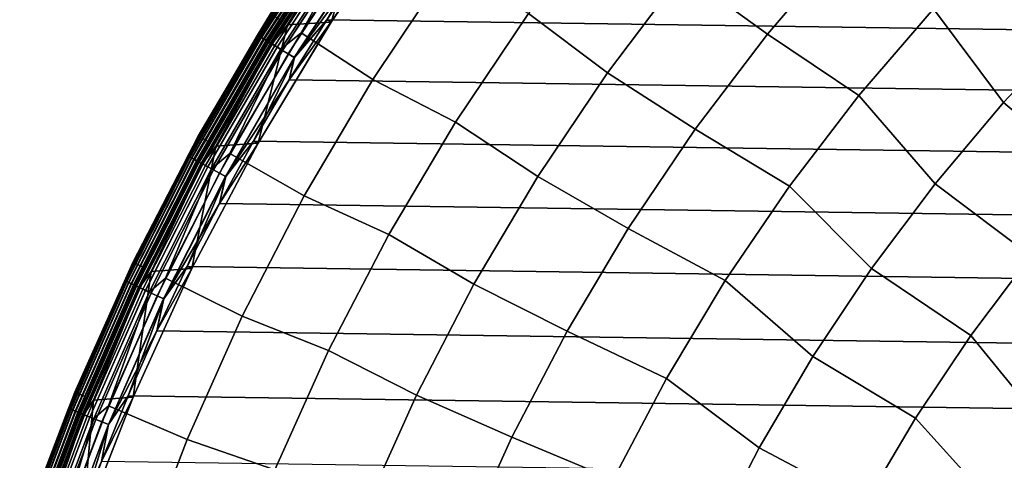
# Model space of a CAD drawing. Header units: metres. Extents: x -25 to 132, y -25 to 25.
# Tile 21 of 256: x -23.64 to -13.93, y 8.89 to 13.24. Entities that reach past the tile are written whole.
import ezdxf

# ---------------------------------------------------------------- set-up
doc = ezdxf.new("R2010")
doc.units = ezdxf.units.M
doc.layers.add('solid_12_061_071_XXX', color=7, linetype='CONTINUOUS')

msp = doc.modelspace()

# ---------------------------------------------------------------- linework, layer by layer
at = {"layer": 'solid_12_061_071_XXX'}
for points in [[(-17.100643, 13.702738, 117.049759), (-16.266039, 13.099648, 118.134232), (-15.500362, 13.997271, 118.134232), (-16.302574, 14.643193, 117.049759)], [(-20.407146, 14.150002, 100.003029), (-20.226036, 14.347841, 100), (-20.569006, 13.218647, 100), (-20.998783, 13.19106, 100)], [(-20.568878, 13.218843, 99.5), (-19.780718, 14.371491, 99.5), (-20.22674, 13.824941, 99.5), (-20.613369, 13.24156, 99.5)], [(-20.569006, 13.218647, 100), (-19.780659, 14.371572, 100), (-19.780718, 14.371491, 99.5), (-20.568878, 13.218843, 99.5)], [(-19.780659, 14.371572, 100), (-20.569006, 13.218647, 100), (-20.226036, 14.347841, 100)], [(-17.842995, 14.330889, 115.914597), (-18.622311, 13.302495, 115.914597), (-17.844534, 12.718869, 117.049759), (-17.100643, 13.702738, 117.049759)], [(-20.540724, 14.242621, 100.166801), (-21.294128, 13.089452, 100.166801), (-21.166624, 13.29985, 100.201744)], [(-20.533461, 14.237585, 100.132843), (-21.286598, 13.084824, 100.132843), (-21.294128, 13.089452, 100.166801), (-20.540724, 14.242621, 100.166801)], [(-20.540339, 14.242353, 99.070518), (-21.168121, 13.300776, 99), (-21.293728, 13.089206, 99.070518)], [(-20.540339, 14.242353, 99.070518), (-21.293728, 13.089206, 99.070518), (-21.280869, 13.081301, 99.14032), (-20.527933, 14.233752, 99.14032)], [(-21.29365, 13.089158, 0.428843), (-21.168121, 13.300776, 0.5), (-20.540262, 14.242302, 0.428843)], [(-21.29365, 13.089158, 0.428843), (-20.540262, 14.242302, 0.428843), (-20.527784, 14.233649, 0.359065), (-21.280714, 13.081206, 0.359065)], [(-20.521433, 14.229244, 100.100952), (-21.274128, 13.077158, 100.100952), (-21.286598, 13.084824, 100.132843), (-20.533461, 14.237585, 100.132843)], [(-20.527933, 14.233752, 99.14032), (-21.280869, 13.081301, 99.14032), (-21.259668, 13.06827, 99.207253), (-20.507484, 14.219573, 99.207253)], [(-21.280714, 13.081206, 0.359065), (-20.527784, 14.233649, 0.359065), (-20.507265, 14.219421, 0.292163), (-21.259441, 13.06813, 0.292163)], [(-20.505009, 14.217856, 100.072105), (-21.257101, 13.066691, 100.072105), (-21.274128, 13.077158, 100.100952), (-20.521433, 14.229244, 100.100952)], [(-20.507484, 14.219573, 99.207253), (-21.259668, 13.06827, 99.207253), (-21.230562, 13.050379, 99.269958), (-20.479408, 14.200106, 99.269958)], [(-21.259441, 13.06813, 0.292163), (-20.507265, 14.219421, 0.292163), (-20.479122, 14.199908, 0.229499), (-21.230267, 13.050197, 0.229499)], [(-20.484694, 14.203771, 100.047203), (-21.236042, 13.053747, 100.047203), (-21.257101, 13.066691, 100.072105), (-20.505009, 14.217856, 100.072105)], [(-20.461117, 14.187422, 100.027), (-21.211599, 13.038722, 100.027), (-21.236042, 13.053747, 100.047203), (-20.484694, 14.203771, 100.047203)], [(-20.479408, 14.200106, 99.269958), (-21.230562, 13.050379, 99.269958), (-21.194143, 13.027991, 99.327164), (-20.444277, 14.175747, 99.327164)], [(-21.230267, 13.050197, 0.229499), (-20.479122, 14.199908, 0.229499), (-20.443932, 14.175507, 0.172354), (-21.193785, 13.027771, 0.172354)], [(-20.434999, 14.169313, 100.012123), (-21.184525, 13.022079, 100.012123), (-21.211599, 13.038722, 100.027), (-20.461117, 14.187422, 100.027)], [(-20.097189, 14.259707, 113.5177), (-20.865126, 13.110408, 113.5177), (-20.157604, 12.651418, 114.731659), (-19.417229, 13.760762, 114.731659)], [(-20.321157, 14.090377, 113.368919), (-20.865126, 13.110408, 113.5177), (-20.097189, 14.259707, 113.5177)], [(-20.444277, 14.175747, 99.327164), (-21.194143, 13.027991, 99.327164), (-21.151154, 13.001566, 99.377686), (-20.402809, 14.146993, 99.377686)], [(-20.44405, 14.175589, 112.877182), (-21.074224, 13.241794, 112.706161), (-21.193907, 13.027846, 112.877182)], [(-20.44405, 14.175589, 112.877182), (-21.193907, 13.027846, 112.877182), (-21.167597, 13.011674, 113.046471), (-20.418671, 14.157991, 113.046471)], [(-21.193785, 13.027771, 0.172354), (-20.443932, 14.175507, 0.172354), (-20.402411, 14.146716, 0.121892), (-21.15074, 13.001311, 0.121892)], [(-20.407146, 14.150002, 100.003029), (-21.155651, 13.004331, 100.003029), (-21.184525, 13.022079, 100.012123), (-20.434999, 14.169313, 100.012123)], [(-20.418671, 14.157991, 113.046471), (-21.167597, 13.011674, 113.046471), (-21.124945, 12.985455, 113.211105), (-20.377525, 14.129462, 113.211105)], [(-20.407146, 14.150002, 100.003029), (-20.998783, 13.19106, 100), (-21.155651, 13.004331, 100.003029)], [(-20.402809, 14.146993, 99.377686), (-21.151154, 13.001566, 99.377686), (-21.10247, 12.971641, 99.420509), (-20.355848, 14.11443, 99.420509)], [(-21.15074, 13.001311, 0.121892), (-20.402411, 14.146716, 0.121892), (-20.355404, 14.114122, 0.079142), (-21.102009, 12.971357, 0.079142)], [(-20.377525, 14.129462, 113.211105), (-21.124945, 12.985455, 113.211105), (-21.066507, 12.949533, 113.368919), (-20.321157, 14.090377, 113.368919)], [(-20.355848, 14.11443, 99.420509), (-21.10247, 12.971641, 99.420509), (-21.049086, 12.938826, 99.454758), (-20.304352, 14.078725, 99.454758)], [(-21.102009, 12.971357, 0.079142), (-20.355404, 14.114122, 0.079142), (-20.303873, 14.078392, 0.044977), (-21.048588, 12.938519, 0.044977)], [(-20.321157, 14.090377, 113.368919), (-21.066507, 12.949533, 113.368919), (-20.865126, 13.110408, 113.5177)], [(-13.937336, 12.422969, 120.140106), (-13.220152, 13.18359, 120.140106), (-13.845985, 14.158051, 119.16523), (-14.62868, 13.347789, 119.16523)], [(-20.304352, 14.078725, 99.454758), (-21.049086, 12.938826, 99.454758), (-20.99209, 12.90379, 99.479729), (-20.249374, 14.040604, 99.479729)], [(-21.048588, 12.938519, 0.044977), (-20.303873, 14.078392, 0.044977), (-20.248867, 14.040252, 0.020093), (-20.991566, 12.903467, 0.020093)], [(-20.249374, 14.040604, 99.479729), (-20.99209, 12.90379, 99.479729), (-20.932646, 12.867249, 99.494911), (-20.192032, 14.000843, 99.494911)], [(-20.991566, 12.903467, 0.020093), (-20.248867, 14.040252, 0.020093), (-20.191509, 14.000481, 0.004998), (-20.932104, 12.866917, 0.004998)], [(-20.192032, 14.000843, 99.494911), (-20.932646, 12.867249, 99.494911), (-20.22674, 13.824941, 99.5)], [(-20.932104, 12.866917, 0.004998), (-20.191509, 14.000481, 0.004998), (-20.613369, 13.241561)], [(-20.191509, 14.000481, 0.004998), (-20.22674, 13.824942), (-20.613369, 13.241561)], [(-16.266039, 13.099648, 118.134232), (-15.364033, 12.494328, 119.16523), (-14.62868, 13.347789, 119.16523), (-15.500362, 13.997271, 118.134232)], [(-20.932646, 12.867249, 99.494911), (-20.613369, 13.24156, 99.5), (-20.22674, 13.824941, 99.5)], [(-20.22674, 13.824942), (20.613298, 13.241671), (20.983061, 12.647573), (-20.613369, 13.241561)], [(-18.622311, 13.302495, 115.914597), (-19.417229, 13.760762, 114.731659), (-20.157604, 12.651418, 114.731659), (-19.34243, 12.231813, 115.914597)], [(-17.844534, 12.718869, 117.049759), (-16.979807, 12.160222, 118.134232), (-16.266039, 13.099648, 118.134232), (-17.100643, 13.702738, 117.049759)], [(-14.610822, 11.623398, 120.140106), (-13.937336, 12.422969, 120.140106), (-14.62868, 13.347789, 119.16523), (-15.364033, 12.494328, 119.16523)], [(-21.880602, 12.092944, 99), (-21.168121, 13.300776, 99), (-21.168121, 13.300776, 0.5), (-21.880602, 12.092944, 0.5)], [(-21.29365, 13.089158, 0.428843), (-21.880602, 12.092944, 0.5), (-21.168121, 13.300776, 0.5)], [(-21.293728, 13.089206, 99.070518), (-21.168121, 13.300776, 99), (-21.880602, 12.092944, 99)], [(-21.166624, 13.29985, 100.201744), (-21.879053, 12.092104, 100.201744), (-21.783546, 12.039317, 112.706161), (-21.074224, 13.241794, 112.706161)], [(-21.294128, 13.089452, 100.166801), (-21.879053, 12.092104, 100.201744), (-21.166624, 13.29985, 100.201744)], [(-21.193907, 13.027846, 112.877182), (-21.074224, 13.241794, 112.706161), (-21.783546, 12.039317, 112.706161)], [(-21.289982, 12.023028, 99.5), (-20.568878, 13.218843, 99.5), (-20.98313, 12.647459, 99.5), (-21.335835, 12.04293, 99.5)], [(-21.289879, 12.023207, 100), (-20.569006, 13.218647, 100), (-20.568878, 13.218843, 99.5), (-21.289982, 12.023028, 99.5)], [(-20.569006, 13.218647, 100), (-21.289879, 12.023207, 100), (-20.998783, 13.19106, 100)], [(-20.932646, 12.867249, 99.494911), (-20.98313, 12.647459, 99.5), (-20.568878, 13.218843, 99.5), (-20.613369, 13.24156, 99.5)], [(-20.613369, 13.241561), (20.983061, 12.647573), (21.33577, 12.043044), (-20.983128, 12.64746)], [(-20.932104, 12.866917, 0.004998), (-20.613369, 13.241561), (-20.983128, 12.64746)], [(-18.622311, 13.302495, 115.914597), (-19.34243, 12.231813, 115.914597), (-18.531891, 11.694704, 117.049759), (-17.844534, 12.718869, 117.049759)], [(-21.155651, 13.004331, 100.003029), (-20.998783, 13.19106, 100), (-21.289879, 12.023207, 100), (-21.705475, 11.992719, 100)], [(-13.937336, 12.422969, 120.140106), (-13.034912, 11.660883, 121.056366), (-12.360081, 12.373905, 121.056366), (-13.220152, 13.18359, 120.140106)], [(-21.294128, 13.089452, 100.166801), (-21.982862, 11.89653, 100.166801), (-21.879053, 12.092104, 100.201744)], [(-21.286598, 13.084824, 100.132843), (-21.975088, 11.892323, 100.132843), (-21.982862, 11.89653, 100.166801), (-21.294128, 13.089452, 100.166801)], [(-21.293728, 13.089206, 99.070518), (-21.880602, 12.092944, 99), (-21.982449, 11.896306, 99.070518)], [(-21.293728, 13.089206, 99.070518), (-21.982449, 11.896306, 99.070518), (-21.969173, 11.889122, 99.14032), (-21.280869, 13.081301, 99.14032)], [(-21.982368, 11.896262, 0.428843), (-21.880602, 12.092944, 0.5), (-21.29365, 13.089158, 0.428843)], [(-21.982368, 11.896262, 0.428843), (-21.29365, 13.089158, 0.428843), (-21.280714, 13.081206, 0.359065), (-21.969013, 11.889035, 0.359065)], [(-21.274128, 13.077158, 100.100952), (-21.962215, 11.885357, 100.100952), (-21.975088, 11.892323, 100.132843), (-21.286598, 13.084824, 100.132843)], [(-21.280869, 13.081301, 99.14032), (-21.969173, 11.889122, 99.14032), (-21.947289, 11.877278, 99.207253), (-21.259668, 13.06827, 99.207253)], [(-21.969013, 11.889035, 0.359065), (-21.280714, 13.081206, 0.359065), (-21.259441, 13.06813, 0.292163), (-21.947054, 11.877151, 0.292163)], [(-21.257101, 13.066691, 100.072105), (-21.944637, 11.875844, 100.072105), (-21.962215, 11.885357, 100.100952), (-21.274128, 13.077158, 100.100952)], [(-21.259668, 13.06827, 99.207253), (-21.947289, 11.877278, 99.207253), (-21.91724, 11.861017, 99.269958), (-21.230562, 13.050379, 99.269958)], [(-21.947054, 11.877151, 0.292163), (-21.259441, 13.06813, 0.292163), (-21.230267, 13.050197, 0.229499), (-21.916935, 11.860852, 0.229499)], [(-21.236042, 13.053747, 100.047203), (-21.922897, 11.864079, 100.047203), (-21.944637, 11.875844, 100.072105), (-21.257101, 13.066691, 100.072105)], [(-21.211599, 13.038722, 100.027), (-21.897663, 11.850423, 100.027), (-21.922897, 11.864079, 100.047203), (-21.236042, 13.053747, 100.047203)], [(-21.230562, 13.050379, 99.269958), (-21.91724, 11.861017, 99.269958), (-21.879642, 11.840671, 99.327164), (-21.194143, 13.027991, 99.327164)], [(-21.916935, 11.860852, 0.229499), (-21.230267, 13.050197, 0.229499), (-21.193785, 13.027771, 0.172354), (-21.879272, 11.84047, 0.172354)], [(-21.184525, 13.022079, 100.012123), (-21.869713, 11.835297, 100.012123), (-21.897663, 11.850423, 100.027), (-21.211599, 13.038722, 100.027)], [(-21.194143, 13.027991, 99.327164), (-21.879642, 11.840671, 99.327164), (-21.835262, 11.816653, 99.377686), (-21.151154, 13.001566, 99.377686)], [(-21.193907, 13.027846, 112.877182), (-21.783546, 12.039317, 112.706161), (-21.879398, 11.840538, 112.877182)], [(-21.193907, 13.027846, 112.877182), (-21.879398, 11.840538, 112.877182), (-21.852238, 11.82584, 113.046471), (-21.167597, 13.011674, 113.046471)], [(-21.879272, 11.84047, 0.172354), (-21.193785, 13.027771, 0.172354), (-21.15074, 13.001311, 0.121892), (-21.834835, 11.816422, 0.121892)], [(-21.155651, 13.004331, 100.003029), (-21.839907, 11.819166, 100.003029), (-21.869713, 11.835297, 100.012123), (-21.184525, 13.022079, 100.012123)], [(-20.865126, 13.110408, 113.5177), (-21.56741, 11.919862, 113.5177), (-20.834671, 11.502339, 114.731659), (-20.157604, 12.651418, 114.731659)], [(-21.066507, 12.949533, 113.368919), (-21.56741, 11.919862, 113.5177), (-20.865126, 13.110408, 113.5177)], [(-16.979807, 12.160222, 118.134232), (-16.049664, 11.600433, 119.16523), (-15.364033, 12.494328, 119.16523), (-16.266039, 13.099648, 118.134232)], [(-21.167597, 13.011674, 113.046471), (-21.852238, 11.82584, 113.046471), (-21.808205, 11.802011, 113.211105), (-21.124945, 12.985455, 113.211105)], [(-21.155651, 13.004331, 100.003029), (-21.705475, 11.992719, 100), (-21.839907, 11.819166, 100.003029)], [(-21.151154, 13.001566, 99.377686), (-21.835262, 11.816653, 99.377686), (-21.785006, 11.789455, 99.420509), (-21.10247, 12.971641, 99.420509)], [(-21.834835, 11.816422, 0.121892), (-21.15074, 13.001311, 0.121892), (-21.102009, 12.971357, 0.079142), (-21.784529, 11.789198, 0.079142)], [(-21.124945, 12.985455, 113.211105), (-21.808205, 11.802011, 113.211105), (-21.747879, 11.769363, 113.368919), (-21.066507, 12.949533, 113.368919)], [(-21.10247, 12.971641, 99.420509), (-21.785006, 11.789455, 99.420509), (-21.729895, 11.759631, 99.454758), (-21.049086, 12.938826, 99.454758)], [(-21.784529, 11.789198, 0.079142), (-21.102009, 12.971357, 0.079142), (-21.048588, 12.938519, 0.044977), (-21.72938, 11.759353, 0.044977)], [(-21.066507, 12.949533, 113.368919), (-21.747879, 11.769363, 113.368919), (-21.56741, 11.919862, 113.5177)], [(-21.049086, 12.938826, 99.454758), (-21.729895, 11.759631, 99.454758), (-21.671055, 11.727789, 99.479729), (-20.99209, 12.90379, 99.479729)], [(-21.72938, 11.759353, 0.044977), (-21.048588, 12.938519, 0.044977), (-20.991566, 12.903467, 0.020093), (-21.670513, 11.727495, 0.020093)], [(-20.99209, 12.90379, 99.479729), (-21.671055, 11.727789, 99.479729), (-21.609688, 11.694578, 99.494911), (-20.932646, 12.867249, 99.494911)], [(-21.670513, 11.727495, 0.020093), (-20.991566, 12.903467, 0.020093), (-20.932104, 12.866917, 0.004998), (-21.609129, 11.694276, 0.004998)], [(-20.932646, 12.867249, 99.494911), (-21.609688, 11.694578, 99.494911), (-20.98313, 12.647459, 99.5)], [(-21.609129, 11.694276, 0.004998), (-20.932104, 12.866917, 0.004998), (-21.335835, 12.042931)], [(-20.932104, 12.866917, 0.004998), (-20.983128, 12.64746), (-21.335835, 12.042931)], [(-21.609688, 11.694578, 99.494911), (-21.335835, 12.04293, 99.5), (-20.98313, 12.647459, 99.5)], [(-20.983128, 12.64746), (21.33577, 12.043044), (21.671007, 11.428793), (-21.335835, 12.042931)], [(-19.34243, 12.231813, 115.914597), (-20.157604, 12.651418, 114.731659), (-20.834671, 11.502339, 114.731659), (-20.00106, 11.122249, 115.914597)], [(-18.531891, 11.694704, 117.049759), (-17.639387, 11.181988, 118.134232), (-16.979807, 12.160222, 118.134232), (-17.844534, 12.718869, 117.049759)], [(-15.238498, 10.787384, 120.140106), (-14.610822, 11.623398, 120.140106), (-15.364033, 12.494328, 119.16523), (-16.049664, 11.600433, 119.16523)], [(-14.610822, 11.623398, 120.140106), (-13.668673, 10.911119, 121.056366), (-13.034912, 11.660883, 121.056366), (-13.937336, 12.422969, 120.140106)], [(-19.34243, 12.231813, 115.914597), (-20.00106, 11.122249, 115.914597), (-19.160532, 10.633488, 117.049759), (-18.531891, 11.694704, 117.049759)], [(-17.639387, 11.181988, 118.134232), (-16.683353, 10.668997, 119.16523), (-16.049664, 11.600433, 119.16523), (-16.979807, 12.160222, 118.134232)], [(-22.524237, 10.84706, 99), (-21.880602, 12.092944, 99), (-21.880602, 12.092944, 0.5), (-22.524237, 10.84706, 0.5)], [(-21.982368, 11.896262, 0.428843), (-22.524237, 10.84706, 0.5), (-21.880602, 12.092944, 0.5)], [(-21.982449, 11.896306, 99.070518), (-21.880602, 12.092944, 99), (-22.524237, 10.84706, 99)], [(-21.879053, 12.092104, 100.201744), (-22.522644, 10.846312, 100.201744), (-22.424324, 10.798969, 112.706161), (-21.783546, 12.039317, 112.706161)], [(-21.982862, 11.89653, 100.166801), (-22.522644, 10.846312, 100.201744), (-21.879053, 12.092104, 100.201744)], [(-21.335835, 12.042931), (21.671007, 11.428793), (21.988571, 10.805216), (-21.671068, 11.428679)], [(-21.609129, 11.694276, 0.004998), (-21.335835, 12.042931), (-21.671068, 11.428679)], [(-21.609688, 11.694578, 99.494911), (-21.671068, 11.428678, 99.5), (-21.289982, 12.023028, 99.5), (-21.335835, 12.04293, 99.5)], [(-21.879398, 11.840538, 112.877182), (-21.783546, 12.039317, 112.706161), (-22.424324, 10.798969, 112.706161)], [(-21.839907, 11.819166, 100.003029), (-21.705475, 11.992719, 100), (-21.94174, 10.787789, 100), (-22.343845, 10.756655, 100)], [(-21.94166, 10.787958, 99.5), (-21.289982, 12.023028, 99.5), (-21.671068, 11.428678, 99.5), (-21.988628, 10.805099, 99.5)], [(-21.94174, 10.787789, 100), (-21.289879, 12.023207, 100), (-21.289982, 12.023028, 99.5), (-21.94166, 10.787958, 99.5)], [(-21.289879, 12.023207, 100), (-21.94174, 10.787789, 100), (-21.705475, 11.992719, 100)], [(-21.982862, 11.89653, 100.166801), (-22.604834, 10.667479, 100.166801), (-22.522644, 10.846312, 100.201744)], [(-21.975088, 11.892323, 100.132843), (-22.596842, 10.663707, 100.132843), (-22.604834, 10.667479, 100.166801), (-21.982862, 11.89653, 100.166801)], [(-21.982449, 11.896306, 99.070518), (-22.524237, 10.84706, 99), (-22.604408, 10.667277, 99.070518)], [(-21.982449, 11.896306, 99.070518), (-22.604408, 10.667277, 99.070518), (-22.590757, 10.660835, 99.14032), (-21.969173, 11.889122, 99.14032)], [(-22.604326, 10.667239, 0.428843), (-22.524237, 10.84706, 0.5), (-21.982368, 11.896262, 0.428843)], [(-22.604326, 10.667239, 0.428843), (-21.982368, 11.896262, 0.428843), (-21.969013, 11.889035, 0.359065), (-22.590595, 10.660759, 0.359065)], [(-21.962215, 11.885357, 100.100952), (-22.583603, 10.657459, 100.100952), (-22.596842, 10.663707, 100.132843), (-21.975088, 11.892323, 100.132843)], [(-21.969173, 11.889122, 99.14032), (-22.590757, 10.660835, 99.14032), (-22.568254, 10.650216, 99.207253), (-21.947289, 11.877278, 99.207253)], [(-22.590595, 10.660759, 0.359065), (-21.969013, 11.889035, 0.359065), (-21.947054, 11.877151, 0.292163), (-22.568012, 10.650102, 0.292163)], [(-21.944637, 11.875844, 100.072105), (-22.565529, 10.64893, 100.072105), (-22.583603, 10.657459, 100.100952), (-21.962215, 11.885357, 100.100952)], [(-21.947289, 11.877278, 99.207253), (-22.568254, 10.650216, 99.207253), (-22.537357, 10.635635, 99.269958), (-21.91724, 11.861017, 99.269958)], [(-22.568012, 10.650102, 0.292163), (-21.947054, 11.877151, 0.292163), (-21.916935, 11.860852, 0.229499), (-22.537043, 10.635487, 0.229499)], [(-21.922897, 11.864079, 100.047203), (-22.543173, 10.63838, 100.047203), (-22.565529, 10.64893, 100.072105), (-21.944637, 11.875844, 100.072105)], [(-21.897663, 11.850423, 100.027), (-22.517225, 10.626135, 100.027), (-22.543173, 10.63838, 100.047203), (-21.922897, 11.864079, 100.047203)], [(-21.91724, 11.861017, 99.269958), (-22.537357, 10.635635, 99.269958), (-22.498695, 10.617391, 99.327164), (-21.879642, 11.840671, 99.327164)], [(-22.537043, 10.635487, 0.229499), (-21.916935, 11.860852, 0.229499), (-21.879272, 11.84047, 0.172354), (-22.498316, 10.617211, 0.172354)], [(-21.869713, 11.835297, 100.012123), (-22.488485, 10.612572, 100.012123), (-22.517225, 10.626135, 100.027), (-21.897663, 11.850423, 100.027)], [(-21.56741, 11.919862, 113.5177), (-22.201828, 10.69182, 113.5177), (-21.446306, 10.317137, 114.731659), (-20.834671, 11.502339, 114.731659)], [(-21.747879, 11.769363, 113.368919), (-22.201828, 10.69182, 113.5177), (-21.56741, 11.919862, 113.5177)], [(-21.879642, 11.840671, 99.327164), (-22.498695, 10.617391, 99.327164), (-22.45306, 10.595855, 99.377686), (-21.835262, 11.816653, 99.377686)], [(-21.879398, 11.840538, 112.877182), (-22.424324, 10.798969, 112.706161), (-22.498444, 10.617271, 112.877182)], [(-21.879398, 11.840538, 112.877182), (-22.498444, 10.617271, 112.877182), (-22.470516, 10.604092, 113.046471), (-21.852238, 11.82584, 113.046471)], [(-22.498316, 10.617211, 0.172354), (-21.879272, 11.84047, 0.172354), (-21.834835, 11.816422, 0.121892), (-22.45262, 10.595647, 0.121892)], [(-21.839907, 11.819166, 100.003029), (-22.457834, 10.598107, 100.003029), (-22.488485, 10.612572, 100.012123), (-21.869713, 11.835297, 100.012123)], [(-21.852238, 11.82584, 113.046471), (-22.470516, 10.604092, 113.046471), (-22.425236, 10.582725, 113.211105), (-21.808205, 11.802011, 113.211105)], [(-21.839907, 11.819166, 100.003029), (-22.343845, 10.756655, 100), (-22.457834, 10.598107, 100.003029)], [(-21.835262, 11.816653, 99.377686), (-22.45306, 10.595855, 99.377686), (-22.401379, 10.571465, 99.420509), (-21.785006, 11.789455, 99.420509)], [(-22.45262, 10.595647, 0.121892), (-21.834835, 11.816422, 0.121892), (-21.784529, 11.789198, 0.079142), (-22.40089, 10.571236, 0.079142)], [(-21.808205, 11.802011, 113.211105), (-22.425236, 10.582725, 113.211105), (-22.363203, 10.55345, 113.368919), (-21.747879, 11.769363, 113.368919)], [(-21.785006, 11.789455, 99.420509), (-22.401379, 10.571465, 99.420509), (-22.344709, 10.544723, 99.454758), (-21.729895, 11.759631, 99.454758)], [(-22.40089, 10.571236, 0.079142), (-21.784529, 11.789198, 0.079142), (-21.72938, 11.759353, 0.044977), (-22.344181, 10.544474, 0.044977)], [(-21.747879, 11.769363, 113.368919), (-22.363203, 10.55345, 113.368919), (-22.201828, 10.69182, 113.5177)], [(-21.729895, 11.759631, 99.454758), (-22.344709, 10.544723, 99.454758), (-22.284206, 10.516171, 99.479729), (-21.671055, 11.727789, 99.479729)], [(-22.344181, 10.544474, 0.044977), (-21.72938, 11.759353, 0.044977), (-21.670513, 11.727495, 0.020093), (-22.283648, 10.515907, 0.020093)], [(-21.671055, 11.727789, 99.479729), (-22.284206, 10.516171, 99.479729), (-22.221102, 10.486391, 99.494911), (-21.609688, 11.694578, 99.494911)], [(-22.283648, 10.515907, 0.020093), (-21.670513, 11.727495, 0.020093), (-21.609129, 11.694276, 0.004998), (-22.220528, 10.486119, 0.004998)], [(-21.609688, 11.694578, 99.494911), (-22.221102, 10.486391, 99.494911), (-21.671068, 11.428678, 99.5)], [(-22.220528, 10.486119, 0.004998), (-21.609129, 11.694276, 0.004998), (-21.988628, 10.805101)], [(-21.609129, 11.694276, 0.004998), (-21.671068, 11.428679), (-21.988628, 10.805101)], [(-19.160532, 10.633488, 117.049759), (-18.242676, 10.16807, 118.134232), (-17.639387, 11.181988, 118.134232), (-18.531891, 11.694704, 117.049759)], [(-15.818398, 9.917548, 120.140106), (-15.238498, 10.787384, 120.140106), (-16.049664, 11.600433, 119.16523), (-16.683353, 10.668997, 119.16523)], [(-15.238498, 10.787384, 120.140106), (-14.259365, 10.126976, 121.056366), (-13.668673, 10.911119, 121.056366), (-14.610822, 11.623398, 120.140106)], [(-20.00106, 11.122249, 115.914597), (-20.834671, 11.502339, 114.731659), (-21.446306, 10.317137, 114.731659), (-20.596111, 9.977327, 115.914597)], [(-22.221102, 10.486391, 99.494911), (-21.988628, 10.805099, 99.5), (-21.671068, 11.428678, 99.5)], [(-21.671068, 11.428679), (21.988571, 10.805216), (22.288239, 10.172728), (-21.988628, 10.805101)], [(-18.242676, 10.16807, 118.134232), (-17.26305, 9.703032, 119.16523), (-16.683353, 10.668997, 119.16523), (-17.639387, 11.181988, 118.134232)], [(-20.00106, 11.122249, 115.914597), (-20.596111, 9.977327, 115.914597), (-19.72847, 9.538582, 117.049759), (-19.160532, 10.633488, 117.049759)], [(-13.668673, 10.911119, 121.056366), (-14.259365, 10.126976, 121.056366), (-13.453864, 9.138398, 121.911652), (-12.915565, 9.884582, 121.911652)], [(-23.097004, 9.567048, 99), (-22.524237, 10.84706, 99), (-22.524237, 10.84706, 0.5), (-23.097004, 9.567048, 0.5)], [(-22.604326, 10.667239, 0.428843), (-23.097004, 9.567048, 0.5), (-22.524237, 10.84706, 0.5)], [(-22.604408, 10.667277, 99.070518), (-22.524237, 10.84706, 99), (-23.097004, 9.567048, 99)], [(-22.522644, 10.846312, 100.201744), (-23.095369, 9.566392, 100.201744), (-22.994547, 9.524644, 112.706161), (-22.424324, 10.798969, 112.706161)], [(-22.604834, 10.667479, 100.166801), (-23.095369, 9.566392, 100.201744), (-22.522644, 10.846312, 100.201744)], [(-22.498444, 10.617271, 112.877182), (-22.424324, 10.798969, 112.706161), (-22.994547, 9.524644, 112.706161)], [(-22.521744, 9.517756, 99.5), (-21.94166, 10.787958, 99.5), (-22.288292, 10.172611, 99.5), (-22.569729, 9.531903, 99.5)], [(-22.521681, 9.517902, 100), (-21.94174, 10.787789, 100), (-21.94166, 10.787958, 99.5), (-22.521744, 9.517756, 99.5)], [(-21.94174, 10.787789, 100), (-22.521681, 9.517902, 100), (-22.343845, 10.756655, 100)], [(-22.221102, 10.486391, 99.494911), (-22.288292, 10.172611, 99.5), (-21.94166, 10.787958, 99.5), (-21.988628, 10.805099, 99.5)], [(-21.988628, 10.805101), (22.288239, 10.172728), (22.569679, 9.532024), (-22.28829, 10.172613)], [(-22.220528, 10.486119, 0.004998), (-21.988628, 10.805101), (-22.28829, 10.172613)], [(-15.818398, 9.917548, 120.140106), (-14.805128, 9.310925, 121.056366), (-14.259365, 10.126976, 121.056366), (-15.238498, 10.787384, 120.140106)], [(-22.457834, 10.598107, 100.003029), (-22.343845, 10.756655, 100), (-22.521681, 9.517902, 100), (-22.911854, 9.486831, 100)], [(-22.201828, 10.69182, 113.5177), (-22.766394, 9.430139, 113.5177), (-21.990585, 9.099532, 114.731659), (-21.446306, 10.317137, 114.731659)], [(-22.363203, 10.55345, 113.368919), (-22.766394, 9.430139, 113.5177), (-22.201828, 10.69182, 113.5177)], [(-22.604834, 10.667479, 100.166801), (-23.158157, 9.406031, 100.166801), (-23.095369, 9.566392, 100.201744)], [(-22.596842, 10.663707, 100.132843), (-23.149967, 9.402704, 100.132843), (-23.158157, 9.406031, 100.166801), (-22.604834, 10.667479, 100.166801)], [(-22.604408, 10.667277, 99.070518), (-23.097004, 9.567048, 99), (-23.157721, 9.405853, 99.070518)], [(-22.604408, 10.667277, 99.070518), (-23.157721, 9.405853, 99.070518), (-23.143736, 9.400173, 99.14032), (-22.590757, 10.660835, 99.14032)], [(-23.157637, 9.405819, 0.428843), (-23.097004, 9.567048, 0.5), (-22.604326, 10.667239, 0.428843)], [(-23.157637, 9.405819, 0.428843), (-22.604326, 10.667239, 0.428843), (-22.590595, 10.660759, 0.359065), (-23.143568, 9.400105, 0.359065)], [(-22.583603, 10.657459, 100.100952), (-23.136406, 9.397196, 100.100952), (-23.149967, 9.402704, 100.132843), (-22.596842, 10.663707, 100.132843)], [(-22.590757, 10.660835, 99.14032), (-23.143736, 9.400173, 99.14032), (-23.120682, 9.390809, 99.207253), (-22.568254, 10.650216, 99.207253)], [(-23.143568, 9.400105, 0.359065), (-22.590595, 10.660759, 0.359065), (-22.568012, 10.650102, 0.292163), (-23.120434, 9.390709, 0.292163)], [(-22.565529, 10.64893, 100.072105), (-23.117889, 9.389675, 100.072105), (-23.136406, 9.397196, 100.100952), (-22.583603, 10.657459, 100.100952)], [(-22.568254, 10.650216, 99.207253), (-23.120682, 9.390809, 99.207253), (-23.089027, 9.377953, 99.269958), (-22.537357, 10.635635, 99.269958)], [(-23.120434, 9.390709, 0.292163), (-22.568012, 10.650102, 0.292163), (-22.537043, 10.635487, 0.229499), (-23.088705, 9.377822, 0.229499)], [(-22.543173, 10.63838, 100.047203), (-23.094986, 9.380373, 100.047203), (-23.117889, 9.389675, 100.072105), (-22.565529, 10.64893, 100.072105)], [(-22.517225, 10.626135, 100.027), (-23.068403, 9.369576, 100.027), (-23.094986, 9.380373, 100.047203), (-22.543173, 10.63838, 100.047203)], [(-22.537357, 10.635635, 99.269958), (-23.089027, 9.377953, 99.269958), (-23.049419, 9.361865, 99.327164), (-22.498695, 10.617391, 99.327164)], [(-23.088705, 9.377822, 0.229499), (-22.537043, 10.635487, 0.229499), (-22.498316, 10.617211, 0.172354), (-23.04903, 9.361707, 0.172354)], [(-22.488485, 10.612572, 100.012123), (-23.03896, 9.357616, 100.012123), (-23.068403, 9.369576, 100.027), (-22.517225, 10.626135, 100.027)], [(-22.498695, 10.617391, 99.327164), (-23.049419, 9.361865, 99.327164), (-23.002666, 9.342875, 99.377686), (-22.45306, 10.595855, 99.377686)], [(-22.498444, 10.617271, 112.877182), (-22.994547, 9.524644, 112.706161), (-23.049162, 9.361761, 112.877182)], [(-22.498444, 10.617271, 112.877182), (-23.049162, 9.361761, 112.877182), (-23.02055, 9.35014, 113.046471), (-22.470516, 10.604092, 113.046471)], [(-23.04903, 9.361707, 0.172354), (-22.498316, 10.617211, 0.172354), (-22.45262, 10.595647, 0.121892), (-23.002216, 9.342693, 0.121892)], [(-22.457834, 10.598107, 100.003029), (-23.007559, 9.344863, 100.003029), (-23.03896, 9.357616, 100.012123), (-22.488485, 10.612572, 100.012123)], [(-22.470516, 10.604092, 113.046471), (-23.02055, 9.35014, 113.046471), (-22.974163, 9.331299, 113.211105), (-22.425236, 10.582725, 113.211105)], [(-22.457834, 10.598107, 100.003029), (-22.911854, 9.486831, 100), (-23.007559, 9.344863, 100.003029)], [(-22.45306, 10.595855, 99.377686), (-23.002666, 9.342875, 99.377686), (-22.949722, 9.321371, 99.420509), (-22.401379, 10.571465, 99.420509)], [(-23.002216, 9.342693, 0.121892), (-22.45262, 10.595647, 0.121892), (-22.40089, 10.571236, 0.079142), (-22.949221, 9.321168, 0.079142)], [(-19.72847, 9.538582, 117.049759), (-18.787746, 9.121702, 118.134232), (-18.242676, 10.16807, 118.134232), (-19.160532, 10.633488, 117.049759)], [(-16.348701, 9.016619, 120.140106), (-15.818398, 9.917548, 120.140106), (-16.683353, 10.668997, 119.16523), (-17.26305, 9.703032, 119.16523)], [(-22.425236, 10.582725, 113.211105), (-22.974163, 9.331299, 113.211105), (-22.91061, 9.305486, 113.368919), (-22.363203, 10.55345, 113.368919)], [(-22.401379, 10.571465, 99.420509), (-22.949722, 9.321371, 99.420509), (-22.891665, 9.297791, 99.454758), (-22.344709, 10.544723, 99.454758)], [(-22.949221, 9.321168, 0.079142), (-22.40089, 10.571236, 0.079142), (-22.344181, 10.544474, 0.044977), (-22.891123, 9.297571, 0.044977)], [(-22.363203, 10.55345, 113.368919), (-22.91061, 9.305486, 113.368919), (-22.766394, 9.430139, 113.5177)], [(-22.344709, 10.544723, 99.454758), (-22.891665, 9.297791, 99.454758), (-22.829679, 9.272614, 99.479729), (-22.284206, 10.516171, 99.479729)], [(-22.891123, 9.297571, 0.044977), (-22.344181, 10.544474, 0.044977), (-22.283648, 10.515907, 0.020093), (-22.829109, 9.272383, 0.020093)], [(-22.284206, 10.516171, 99.479729), (-22.829679, 9.272614, 99.479729), (-22.765032, 9.246357, 99.494911), (-22.221102, 10.486391, 99.494911)], [(-22.829109, 9.272383, 0.020093), (-22.283648, 10.515907, 0.020093), (-22.220528, 10.486119, 0.004998), (-22.764442, 9.246118, 0.004998)], [(-22.221102, 10.486391, 99.494911), (-22.765032, 9.246357, 99.494911), (-22.288292, 10.172611, 99.5)], [(-22.764442, 9.246118, 0.004998), (-22.220528, 10.486119, 0.004998), (-22.569729, 9.531906)], [(-22.220528, 10.486119, 0.004998), (-22.28829, 10.172613), (-22.569729, 9.531906)], [(-20.596111, 9.977327, 115.914597), (-21.446306, 10.317137, 114.731659), (-21.990585, 9.099532, 114.731659), (-21.125689, 8.800689, 115.914597)], [(-22.765032, 9.246357, 99.494911), (-22.569729, 9.531903, 99.5), (-22.288292, 10.172611, 99.5)], [(-22.28829, 10.172613), (22.569679, 9.532024), (22.832758, 8.883419), (-22.569729, 9.531906)], [(-18.787746, 9.121702, 118.134232), (-17.78688, 8.705666, 119.16523), (-17.26305, 9.703032, 119.16523), (-18.242676, 10.16807, 118.134232)], [(-14.259365, 10.126976, 121.056366), (-14.805128, 9.310925, 121.056366), (-13.949105, 8.362968, 121.911652), (-13.453864, 9.138398, 121.911652)], [(-20.596111, 9.977327, 115.914597), (-21.125689, 8.800689, 115.914597), (-20.233902, 8.413456, 117.049759), (-19.72847, 9.538582, 117.049759)], [(-16.348701, 9.016619, 120.140106), (-15.304242, 8.465536, 121.056366), (-14.805128, 9.310925, 121.056366), (-15.818398, 9.917548, 120.140106)], [(-16.827749, 8.08742, 120.140106), (-16.348701, 9.016619, 120.140106), (-17.26305, 9.703032, 119.16523), (-17.78688, 8.705666, 119.16523)], [(-23.597097, 8.256936, 99), (-23.097004, 9.567048, 99), (-23.097004, 9.567048, 0.5), (-23.597097, 8.256936, 0.5)], [(-23.157637, 9.405819, 0.428843), (-23.597097, 8.256936, 0.5), (-23.097004, 9.567048, 0.5)], [(-23.157721, 9.405853, 99.070518), (-23.097004, 9.567048, 99), (-23.597097, 8.256936, 99)], [(-23.095369, 9.566392, 100.201744), (-23.59543, 8.256371, 100.201744), (-23.492422, 8.220349, 112.706161), (-22.994547, 9.524644, 112.706161)], [(-23.158157, 9.406031, 100.166801), (-23.59543, 8.256371, 100.201744), (-23.095369, 9.566392, 100.201744)], [(-23.049162, 9.361761, 112.877182), (-22.994547, 9.524644, 112.706161), (-23.492422, 8.220349, 112.706161)], [(-23.028355, 8.216536, 99.5), (-22.521744, 9.517756, 99.5), (-22.832808, 8.883293, 99.5), (-23.07723, 8.227469, 99.5)], [(-23.028341, 8.216562, 100), (-22.521681, 9.517902, 100), (-22.521744, 9.517756, 99.5), (-23.028355, 8.216536, 99.5)], [(-22.521681, 9.517902, 100), (-23.028341, 8.216562, 100), (-22.911854, 9.486831, 100)], [(-22.569729, 9.531906), (22.832758, 8.883419), (23.077185, 8.227598), (-22.832808, 8.883295)], [(-22.764442, 9.246118, 0.004998), (-22.569729, 9.531906), (-22.832808, 8.883295)], [(-22.765032, 9.246357, 99.494911), (-22.832808, 8.883293, 99.5), (-22.521744, 9.517756, 99.5), (-22.569729, 9.531903, 99.5)], [(-20.233902, 8.413456, 117.049759), (-19.27286, 8.046225, 118.134232), (-18.787746, 9.121702, 118.134232), (-19.72847, 9.538582, 117.049759)], [(-23.007559, 9.344863, 100.003029), (-22.911854, 9.486831, 100), (-23.028341, 8.216562, 100), (-23.407793, 8.187071, 100)], [(-22.766394, 9.430139, 113.5177), (-23.259329, 8.138785, 113.5177), (-22.465801, 7.85335, 114.731659), (-21.990585, 9.099532, 114.731659)], [(-22.91061, 9.305486, 113.368919), (-23.259329, 8.138785, 113.5177), (-22.766394, 9.430139, 113.5177)], [(-23.158157, 9.406031, 100.166801), (-23.641148, 8.116016, 100.166801), (-23.59543, 8.256371, 100.201744)], [(-23.149967, 9.402704, 100.132843), (-23.63279, 8.113147, 100.132843), (-23.641148, 8.116016, 100.166801), (-23.158157, 9.406031, 100.166801)], [(-23.157721, 9.405853, 99.070518), (-23.597097, 8.256936, 99), (-23.640703, 8.115864, 99.070518)], [(-23.157721, 9.405853, 99.070518), (-23.640703, 8.115864, 99.070518), (-23.626427, 8.110963, 99.14032), (-23.143736, 9.400173, 99.14032)], [(-23.640617, 8.115834, 0.428843), (-23.597097, 8.256936, 0.5), (-23.157637, 9.405819, 0.428843)], [(-23.640617, 8.115834, 0.428843), (-23.157637, 9.405819, 0.428843), (-23.143568, 9.400105, 0.359065), (-23.626255, 8.110904, 0.359065)], [(-23.136406, 9.397196, 100.100952), (-23.618944, 8.108394, 100.100952), (-23.63279, 8.113147, 100.132843), (-23.149967, 9.402704, 100.132843)], [(-23.143736, 9.400173, 99.14032), (-23.626427, 8.110963, 99.14032), (-23.602892, 8.102882, 99.207253), (-23.120682, 9.390809, 99.207253)], [(-23.626255, 8.110904, 0.359065), (-23.143568, 9.400105, 0.359065), (-23.120434, 9.390709, 0.292163), (-23.602638, 8.102797, 0.292163)], [(-23.117889, 9.389675, 100.072105), (-23.60004, 8.101905, 100.072105), (-23.618944, 8.108394, 100.100952), (-23.136406, 9.397196, 100.100952)], [(-23.120682, 9.390809, 99.207253), (-23.602892, 8.102882, 99.207253), (-23.570578, 8.091789, 99.269958), (-23.089027, 9.377953, 99.269958)], [(-23.602638, 8.102797, 0.292163), (-23.120434, 9.390709, 0.292163), (-23.088705, 9.377822, 0.229499), (-23.57025, 8.091677, 0.229499)], [(-23.094986, 9.380373, 100.047203), (-23.576662, 8.093878, 100.047203), (-23.60004, 8.101905, 100.072105), (-23.117889, 9.389675, 100.072105)], [(-23.068403, 9.369576, 100.027), (-23.549524, 8.084561, 100.027), (-23.576662, 8.093878, 100.047203), (-23.094986, 9.380373, 100.047203)], [(-23.089027, 9.377953, 99.269958), (-23.570578, 8.091789, 99.269958), (-23.530144, 8.077909, 99.327164), (-23.049419, 9.361865, 99.327164)], [(-23.57025, 8.091677, 0.229499), (-23.088705, 9.377822, 0.229499), (-23.04903, 9.361707, 0.172354), (-23.529745, 8.077772, 0.172354)], [(-23.03896, 9.357616, 100.012123), (-23.519464, 8.074243, 100.012123), (-23.549524, 8.084561, 100.027), (-23.068403, 9.369576, 100.027)], [(-23.049419, 9.361865, 99.327164), (-23.530144, 8.077909, 99.327164), (-23.482416, 8.061523, 99.377686), (-23.002666, 9.342875, 99.377686)], [(-23.049162, 9.361761, 112.877182), (-23.492422, 8.220349, 112.706161), (-23.529881, 8.077818, 112.877182)], [(-23.049162, 9.361761, 112.877182), (-23.529881, 8.077818, 112.877182), (-23.500671, 8.067791, 113.046471), (-23.02055, 9.35014, 113.046471)], [(-23.529745, 8.077772, 0.172354), (-23.04903, 9.361707, 0.172354), (-23.002216, 9.342693, 0.121892), (-23.481956, 8.061366, 0.121892)], [(-23.007559, 9.344863, 100.003029), (-23.48741, 8.063238, 100.003029), (-23.519464, 8.074243, 100.012123), (-23.03896, 9.357616, 100.012123)], [(-23.02055, 9.35014, 113.046471), (-23.500671, 8.067791, 113.046471), (-23.453318, 8.051534, 113.211105), (-22.974163, 9.331299, 113.211105)], [(-23.007559, 9.344863, 100.003029), (-23.407793, 8.187071, 100), (-23.48741, 8.063238, 100.003029)], [(-23.002666, 9.342875, 99.377686), (-23.482416, 8.061523, 99.377686), (-23.428366, 8.042969, 99.420509), (-22.949722, 9.321371, 99.420509)], [(-23.481956, 8.061366, 0.121892), (-23.002216, 9.342693, 0.121892), (-22.949221, 9.321168, 0.079142), (-23.427855, 8.042793, 0.079142)], [(-22.974163, 9.331299, 113.211105), (-23.453318, 8.051534, 113.211105), (-23.388439, 8.029262, 113.368919), (-22.91061, 9.305486, 113.368919)], [(-22.949722, 9.321371, 99.420509), (-23.428366, 8.042969, 99.420509), (-23.369099, 8.022622, 99.454758), (-22.891665, 9.297791, 99.454758)], [(-23.427855, 8.042793, 0.079142), (-22.949221, 9.321168, 0.079142), (-22.891123, 9.297571, 0.044977), (-23.368546, 8.022432, 0.044977)], [(-22.91061, 9.305486, 113.368919), (-23.388439, 8.029262, 113.368919), (-23.259329, 8.138785, 113.5177)], [(-22.891665, 9.297791, 99.454758), (-23.369099, 8.022622, 99.454758), (-23.30582, 8.000898, 99.479729), (-22.829679, 9.272614, 99.479729)], [(-23.368546, 8.022432, 0.044977), (-22.891123, 9.297571, 0.044977), (-22.829109, 9.272383, 0.020093), (-23.305237, 8.000698, 0.020093)], [(-22.829679, 9.272614, 99.479729), (-23.30582, 8.000898, 99.479729), (-23.239824, 7.978242, 99.494911), (-22.765032, 9.246357, 99.494911)], [(-23.305237, 8.000698, 0.020093), (-22.829109, 9.272383, 0.020093), (-22.764442, 9.246118, 0.004998), (-23.239223, 7.978035, 0.004998)], [(-22.765032, 9.246357, 99.494911), (-23.239824, 7.978242, 99.494911), (-22.832808, 8.883293, 99.5)], [(-23.239223, 7.978035, 0.004998), (-22.764442, 9.246118, 0.004998), (-23.07723, 8.227471)], [(-22.764442, 9.246118, 0.004998), (-22.832808, 8.883295), (-23.07723, 8.227471)], [(-14.805128, 9.310925, 121.056366), (-15.304242, 8.465536, 121.056366), (-14.399704, 7.560774, 121.911652), (-13.949105, 8.362968, 121.911652)], [(-13.453864, 9.138398, 121.911652), (-13.949105, 8.362968, 121.911652), (-13.315619, 7.642187, 122.490097), (-12.776242, 8.190769, 122.596817)], [(-21.125689, 8.800689, 115.914597), (-21.990585, 9.099532, 114.731659), (-22.465801, 7.85335, 114.731659), (-21.58811, 7.596075, 115.914597)], [(-19.27286, 8.046225, 118.134232), (-18.253149, 7.680126, 119.16523), (-17.78688, 8.705666, 119.16523), (-18.787746, 9.121702, 118.134232)], [(-16.827749, 8.08742, 120.140106), (-15.755136, 7.593473, 121.056366), (-15.304242, 8.465536, 121.056366), (-16.348701, 9.016619, 120.140106)]]:
    msp.add_3dface(points, dxfattribs=at)

doc.saveas('drawing.dxf')
